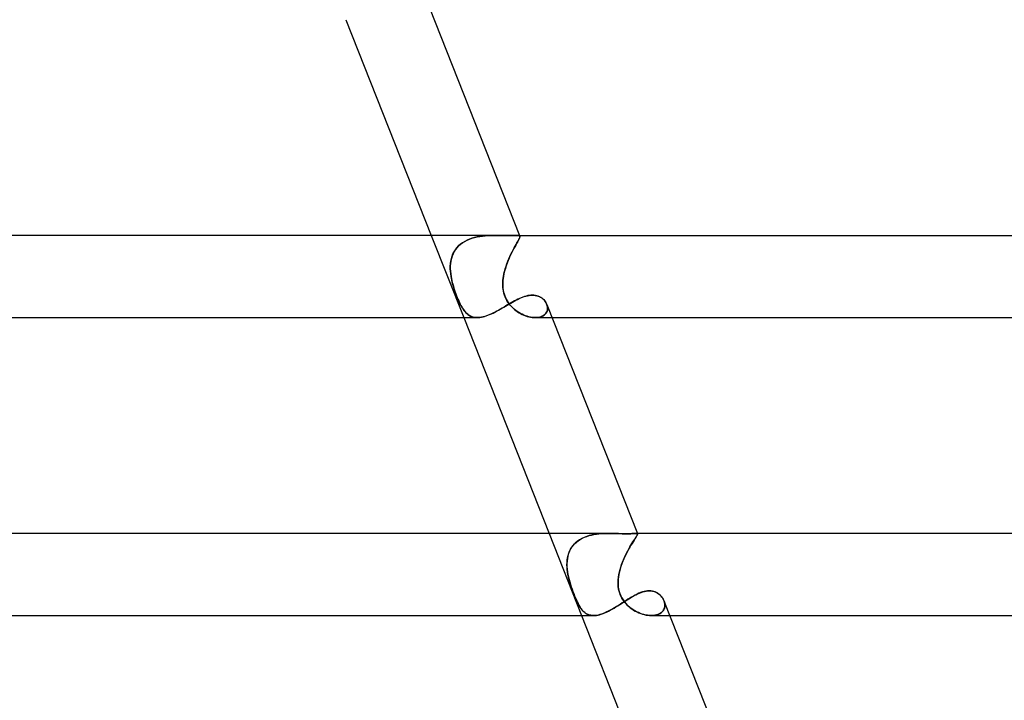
# Model space of a CAD drawing. Header units: millimetres. Extents: x -430 to 430, y -2 to 290.
# Tile 55 of 84: x 205 to 253, y 97 to 130. Entities that reach past the tile are written whole.
import ezdxf

# ---------------------------------------------------------------- set-up
doc = ezdxf.new("R2010")
doc.units = ezdxf.units.MM
doc.layers.add('HIDDEN', color=7, linetype='Continuous')
doc.layers.add('THICK', color=7, linetype='Continuous')

msp = doc.modelspace()

# ---------------------------------------------------------------- linework, layer by layer
at = {"layer": 'HIDDEN'}
for p, q in [((224.737, 120), (226.319, 116)), ((226.597, 119.819), (226.72, 119.862)), ((226.722, 119.862), (226.6, 119.82)), ((226.72, 119.862), (226.845, 119.897)), ((226.848, 119.898), (226.722, 119.862)), ((226.845, 119.897), (226.973, 119.927)), ((226.976, 119.927), (226.848, 119.898)), ((226.973, 119.927), (227.103, 119.95)), ((227.105, 119.95), (226.976, 119.927)), ((227.103, 119.95), (227.233, 119.968)), ((227.235, 119.968), (227.105, 119.95)), ((227.233, 119.968), (227.364, 119.981)), ((227.366, 119.981), (227.235, 119.968)), ((227.364, 119.981), (227.494, 119.99)), ((227.495, 119.991), (227.366, 119.981)), ((227.494, 119.99), (227.623, 119.996)), ((227.624, 119.996), (227.495, 119.991)), ((227.623, 119.996), (227.75, 119.999)), ((227.751, 119.999), (227.624, 119.996)), ((227.75, 119.999), (227.876, 120)), ((227.875, 120), (227.751, 119.999)), ((227.992, 119.999), (227.875, 120)), ((228.106, 119.998), (227.992, 119.999)), ((228.215, 119.996), (228.106, 119.998)), ((228.319, 119.995), (228.215, 119.996)), ((228.418, 119.994), (228.319, 119.995)), ((228.51, 119.993), (228.418, 119.994)), ((228.597, 119.994), (228.51, 119.993)), ((228.675, 119.995), (228.597, 119.994)), ((228.746, 119.996), (228.675, 119.995)), ((228.81, 119.998), (228.746, 119.996)), ((228.866, 119.999), (228.81, 119.998)), ((228.914, 120), (228.866, 119.999)), ((228.952, 119.999), (228.914, 120)), ((228.914, 120), (228.951, 119.999)), ((228.951, 119.999), (228.983, 119.997)), ((228.983, 119.997), (228.952, 119.999)), ((229.009, 119.993), (228.983, 119.997)), ((228.983, 119.997), (229.009, 119.993)), ((229.029, 119.986), (229.009, 119.993)), ((229.009, 119.993), (229.029, 119.986)), ((229.042, 119.886), (229.025, 119.847)), ((229.028, 119.854), (229.044, 119.89)), ((229.043, 119.977), (229.029, 119.986)), ((229.029, 119.986), (229.043, 119.977)), ((229.038, 120), (229.053, 119.963)), ((229.053, 119.918), (229.042, 119.886)), ((229.052, 119.964), (229.043, 119.977)), ((229.043, 119.977), (229.052, 119.964)), ((229.044, 119.89), (229.053, 119.921)), ((229.056, 119.945), (229.052, 119.964)), ((229.052, 119.964), (229.056, 119.944)), ((229.053, 119.921), (229.056, 119.945)), ((229.056, 119.944), (229.053, 119.918)), ((225.913, 119.307), (225.987, 119.402)), ((225.989, 119.405), (225.915, 119.31)), ((225.987, 119.402), (226.069, 119.49)), ((226.072, 119.493), (225.989, 119.405)), ((226.069, 119.49), (226.161, 119.572)), ((226.163, 119.574), (226.072, 119.493)), ((226.161, 119.572), (226.261, 119.645)), ((226.263, 119.647), (226.163, 119.574)), ((226.261, 119.645), (226.367, 119.711)), ((226.37, 119.713), (226.263, 119.647)), ((226.367, 119.711), (226.479, 119.768)), ((226.483, 119.77), (226.37, 119.713)), ((226.479, 119.768), (226.597, 119.819)), ((226.6, 119.82), (226.483, 119.77)), ((228.722, 119.296), (228.772, 119.39)), ((228.8, 119.441), (228.749, 119.346)), ((228.772, 119.39), (228.821, 119.478)), ((228.849, 119.529), (228.8, 119.441)), ((228.821, 119.478), (228.866, 119.56)), ((228.894, 119.609), (228.849, 119.529)), ((228.866, 119.56), (228.908, 119.634)), ((228.935, 119.681), (228.894, 119.609)), ((228.908, 119.634), (228.946, 119.7)), ((228.971, 119.745), (228.935, 119.681)), ((228.946, 119.7), (228.979, 119.759)), ((229.001, 119.8), (228.971, 119.745)), ((228.979, 119.759), (229.006, 119.81)), ((229.025, 119.847), (229.001, 119.8)), ((229.006, 119.81), (229.028, 119.854)), ((225.752, 118.99), (225.717, 118.875)), ((225.717, 118.872), (225.751, 118.987)), ((225.751, 118.987), (225.796, 119.099)), ((225.797, 119.101), (225.752, 118.99)), ((225.796, 119.099), (225.85, 119.206)), ((225.851, 119.208), (225.797, 119.101)), ((225.85, 119.206), (225.913, 119.307)), ((225.915, 119.31), (225.851, 119.208)), ((228.533, 118.902), (228.482, 118.78)), ((228.516, 118.863), (228.567, 118.978)), ((228.586, 119.021), (228.533, 118.902)), ((228.567, 118.978), (228.618, 119.089)), ((228.641, 119.134), (228.586, 119.021)), ((228.618, 119.089), (228.671, 119.195)), ((228.695, 119.243), (228.641, 119.134)), ((228.671, 119.195), (228.722, 119.296)), ((228.749, 119.346), (228.695, 119.243)), ((225.666, 118.509), (225.665, 118.384)), ((225.665, 118.383), (225.666, 118.508)), ((225.675, 118.633), (225.666, 118.509)), ((225.666, 118.508), (225.675, 118.632)), ((225.692, 118.755), (225.675, 118.633)), ((225.675, 118.632), (225.691, 118.754)), ((225.691, 118.754), (225.717, 118.872)), ((225.717, 118.875), (225.692, 118.755)), ((228.341, 118.379), (228.38, 118.503)), ((228.387, 118.526), (228.346, 118.396)), ((228.38, 118.503), (228.422, 118.626)), ((228.433, 118.654), (228.387, 118.526)), ((228.422, 118.626), (228.468, 118.746)), ((228.482, 118.78), (228.433, 118.654)), ((228.468, 118.746), (228.516, 118.863)), ((225.665, 118.384), (225.671, 118.257)), ((225.671, 118.256), (225.665, 118.383)), ((225.671, 118.257), (225.684, 118.129)), ((225.684, 118.128), (225.671, 118.256)), ((225.684, 118.129), (225.703, 118)), ((225.703, 118), (225.684, 118.128)), ((225.718, 117.913), (225.703, 118)), ((225.703, 118), (225.72, 117.906)), ((228.253, 118), (228.239, 117.906)), ((228.24, 117.913), (228.253, 118)), ((228.278, 118.133), (228.253, 118)), ((228.253, 118), (228.277, 118.127)), ((228.277, 118.127), (228.306, 118.253)), ((228.309, 118.265), (228.278, 118.133)), ((228.306, 118.253), (228.341, 118.379)), ((228.346, 118.396), (228.309, 118.265)), ((225.736, 117.825), (225.718, 117.913)), ((225.72, 117.906), (225.739, 117.811)), ((225.756, 117.738), (225.736, 117.825)), ((225.739, 117.811), (225.762, 117.716)), ((225.779, 117.649), (225.756, 117.738)), ((225.762, 117.716), (225.786, 117.621)), ((225.803, 117.56), (225.779, 117.649)), ((225.786, 117.621), (225.813, 117.526)), ((225.83, 117.469), (225.803, 117.56)), ((225.813, 117.526), (225.842, 117.431)), ((225.859, 117.378), (225.83, 117.469)), ((228.221, 117.649), (228.224, 117.738)), ((228.223, 117.716), (228.221, 117.621)), ((228.222, 117.56), (228.221, 117.649)), ((228.221, 117.621), (228.224, 117.526)), ((228.228, 117.469), (228.222, 117.56)), ((228.229, 117.811), (228.223, 117.716)), ((228.224, 117.738), (228.23, 117.825)), ((228.224, 117.526), (228.231, 117.431)), ((228.238, 117.378), (228.228, 117.469)), ((228.239, 117.906), (228.229, 117.811)), ((228.23, 117.825), (228.24, 117.913)), ((225.842, 117.431), (225.872, 117.337)), ((225.889, 117.286), (225.859, 117.378)), ((225.872, 117.337), (225.904, 117.244)), ((225.922, 117.193), (225.889, 117.286)), ((225.904, 117.244), (225.936, 117.154)), ((225.956, 117.101), (225.922, 117.193)), ((225.936, 117.154), (225.969, 117.066)), ((225.991, 117.012), (225.956, 117.101)), ((225.969, 117.066), (226.003, 116.98)), ((226.026, 116.925), (225.991, 117.012)), ((226.003, 116.98), (226.038, 116.896)), ((228.231, 117.431), (228.244, 117.337)), ((228.254, 117.286), (228.238, 117.378)), ((228.244, 117.337), (228.262, 117.244)), ((228.275, 117.193), (228.254, 117.286)), ((228.262, 117.244), (228.286, 117.154)), ((228.302, 117.101), (228.275, 117.193)), ((228.286, 117.154), (228.315, 117.066)), ((228.335, 117.012), (228.302, 117.101)), ((228.315, 117.066), (228.349, 116.98)), ((228.374, 116.925), (228.335, 117.012)), ((228.349, 116.98), (228.388, 116.896)), ((229.099, 116.961), (229.18, 116.994)), ((229.18, 116.994), (229.262, 117.024)), ((229.262, 117.024), (229.343, 117.049)), ((229.343, 117.049), (229.423, 117.069)), ((229.423, 117.069), (229.503, 117.083)), ((229.503, 117.083), (229.581, 117.092)), ((229.581, 117.092), (229.657, 117.095)), ((229.657, 117.095), (229.731, 117.092)), ((229.731, 117.092), (229.803, 117.083)), ((229.803, 117.083), (229.872, 117.068)), ((229.872, 117.068), (229.938, 117.048)), ((229.938, 117.048), (230.001, 117.022)), ((230.001, 117.022), (230.06, 116.991)), ((230.06, 116.991), (230.115, 116.956)), ((226.062, 116.842), (226.026, 116.925)), ((226.038, 116.896), (226.074, 116.815)), ((226.098, 116.761), (226.062, 116.842)), ((226.074, 116.815), (226.11, 116.736)), ((226.135, 116.684), (226.098, 116.761)), ((226.11, 116.736), (226.147, 116.661)), ((226.173, 116.61), (226.135, 116.684)), ((226.147, 116.661), (226.184, 116.589)), ((226.211, 116.54), (226.173, 116.61)), ((226.184, 116.589), (226.222, 116.521)), ((226.251, 116.473), (226.211, 116.54)), ((226.222, 116.521), (226.26, 116.457)), ((228.18, 116.456), (228.267, 116.506)), ((228.267, 116.506), (228.352, 116.557)), ((228.352, 116.557), (228.437, 116.607)), ((228.417, 116.842), (228.374, 116.925)), ((228.388, 116.896), (228.433, 116.815)), ((228.466, 116.761), (228.417, 116.842)), ((228.433, 116.815), (228.483, 116.736)), ((228.437, 116.607), (228.522, 116.657)), ((228.519, 116.684), (228.466, 116.761)), ((228.483, 116.736), (228.537, 116.661)), ((228.578, 116.61), (228.519, 116.684)), ((228.522, 116.657), (228.606, 116.705)), ((228.537, 116.661), (228.596, 116.589)), ((228.64, 116.54), (228.578, 116.61)), ((228.596, 116.589), (228.658, 116.521)), ((228.606, 116.705), (228.689, 116.753)), ((228.707, 116.473), (228.64, 116.54)), ((228.658, 116.521), (228.724, 116.457)), ((228.689, 116.753), (228.772, 116.799)), ((228.772, 116.799), (228.854, 116.843)), ((228.854, 116.843), (228.936, 116.885)), ((228.936, 116.885), (229.017, 116.924)), ((229.017, 116.924), (229.099, 116.961)), ((230.115, 116.956), (230.166, 116.917)), ((230.166, 116.917), (230.212, 116.875)), ((230.212, 116.875), (230.254, 116.829)), ((230.254, 116.829), (230.291, 116.781)), ((230.291, 116.781), (230.323, 116.731)), ((230.323, 116.731), (230.351, 116.679)), ((230.351, 116.679), (230.372, 116.626)), ((230.373, 116.624), (230.353, 116.675)), ((230.372, 116.626), (230.389, 116.572)), ((230.388, 116.573), (230.373, 116.624)), ((230.398, 116.522), (230.388, 116.573)), ((230.389, 116.572), (230.399, 116.517)), ((230.403, 116.471), (230.398, 116.522)), ((230.399, 116.517), (230.403, 116.463)), ((226.291, 116.411), (226.251, 116.473)), ((226.26, 116.457), (226.3, 116.397)), ((226.332, 116.352), (226.291, 116.411)), ((226.3, 116.397), (226.341, 116.341)), ((226.375, 116.298), (226.332, 116.352)), ((226.341, 116.341), (226.383, 116.288)), ((226.419, 116.248), (226.375, 116.298)), ((226.383, 116.288), (226.426, 116.24)), ((226.464, 116.202), (226.419, 116.248)), ((226.426, 116.24), (226.471, 116.196)), ((226.512, 116.161), (226.464, 116.202)), ((226.471, 116.196), (226.518, 116.156)), ((226.561, 116.124), (226.512, 116.161)), ((226.518, 116.156), (226.567, 116.12)), ((226.613, 116.092), (226.561, 116.124)), ((226.567, 116.12), (226.618, 116.089)), ((226.666, 116.065), (226.613, 116.092)), ((226.618, 116.089), (226.671, 116.063)), ((226.722, 116.042), (226.666, 116.065)), ((226.671, 116.063), (226.726, 116.041)), ((226.781, 116.024), (226.722, 116.042)), ((226.726, 116.041), (226.784, 116.023)), ((226.842, 116.011), (226.781, 116.024)), ((226.784, 116.023), (226.845, 116.011)), ((227.111, 116.009), (227.185, 116.021)), ((227.185, 116.021), (227.261, 116.037)), ((227.261, 116.037), (227.338, 116.058)), ((227.338, 116.058), (227.417, 116.084)), ((227.417, 116.084), (227.498, 116.113)), ((227.498, 116.113), (227.581, 116.147)), ((227.581, 116.147), (227.665, 116.184)), ((227.665, 116.184), (227.751, 116.224)), ((227.751, 116.224), (227.836, 116.266)), ((227.836, 116.266), (227.922, 116.311)), ((227.922, 116.311), (228.008, 116.358)), ((228.008, 116.358), (228.094, 116.406)), ((228.094, 116.406), (228.18, 116.456)), ((228.776, 116.411), (228.707, 116.473)), ((228.724, 116.457), (228.792, 116.397)), ((228.849, 116.352), (228.776, 116.411)), ((228.792, 116.397), (228.864, 116.341)), ((228.924, 116.298), (228.849, 116.352)), ((228.864, 116.341), (228.938, 116.288)), ((229.001, 116.248), (228.924, 116.298)), ((228.938, 116.288), (229.014, 116.24)), ((229.079, 116.202), (229.001, 116.248)), ((229.014, 116.24), (229.091, 116.196)), ((229.159, 116.161), (229.079, 116.202)), ((229.091, 116.196), (229.17, 116.156)), ((229.24, 116.124), (229.159, 116.161)), ((229.17, 116.156), (229.249, 116.12)), ((229.321, 116.092), (229.24, 116.124)), ((229.249, 116.12), (229.329, 116.089)), ((229.403, 116.065), (229.321, 116.092)), ((229.329, 116.089), (229.41, 116.063)), ((229.484, 116.042), (229.403, 116.065)), ((229.41, 116.063), (229.49, 116.041)), ((229.565, 116.024), (229.484, 116.042)), ((229.49, 116.041), (229.569, 116.023)), ((229.644, 116.011), (229.565, 116.024)), ((229.569, 116.023), (229.647, 116.011)), ((229.941, 116.009), (230.008, 116.022)), ((230.02, 116.024), (229.95, 116.011)), ((230.008, 116.022), (230.07, 116.039)), ((230.085, 116.044), (230.02, 116.024)), ((230.07, 116.039), (230.128, 116.061)), ((230.146, 116.069), (230.085, 116.044)), ((230.128, 116.061), (230.181, 116.087)), ((230.2, 116.098), (230.146, 116.069)), ((230.181, 116.087), (230.229, 116.118)), ((230.248, 116.132), (230.2, 116.098)), ((230.229, 116.118), (230.271, 116.152)), ((230.29, 116.171), (230.248, 116.132)), ((230.271, 116.152), (230.308, 116.19)), ((230.326, 116.213), (230.29, 116.171)), ((230.308, 116.19), (230.339, 116.232)), ((230.355, 116.259), (230.326, 116.213)), ((230.339, 116.232), (230.363, 116.276)), ((230.377, 116.307), (230.355, 116.259)), ((230.363, 116.276), (230.382, 116.322)), ((230.392, 116.358), (230.377, 116.307)), ((230.382, 116.322), (230.395, 116.37)), ((230.401, 116.41), (230.392, 116.358)), ((230.395, 116.37), (230.401, 116.42)), ((230.401, 116.42), (230.403, 116.471)), ((230.403, 116.463), (230.401, 116.41)), ((226.907, 116.003), (226.842, 116.011)), ((226.845, 116.011), (226.908, 116.003)), ((226.973, 116), (226.907, 116.003)), ((226.908, 116.003), (226.973, 116)), ((226.973, 116), (227.041, 116.002)), ((227.041, 116.002), (227.111, 116.009)), ((229.722, 116.003), (229.644, 116.011)), ((229.647, 116.011), (229.723, 116.003)), ((229.798, 116), (229.722, 116.003)), ((229.723, 116.003), (229.798, 116)), ((229.876, 116.002), (229.798, 116)), ((229.798, 116), (229.871, 116.002)), ((229.804, 116), (230.62, 116)), ((229.871, 116.002), (229.941, 116.009)), ((229.95, 116.011), (229.876, 116.002)), ((230.472, 105.5), (232.055, 101.5)), ((232.778, 105.463), (232.899, 105.478)), ((232.974, 105.485), (232.837, 105.471)), ((232.899, 105.478), (233.021, 105.488)), ((233.111, 105.494), (232.974, 105.485)), ((233.021, 105.488), (233.143, 105.495)), ((233.248, 105.499), (233.111, 105.494)), ((233.143, 105.495), (233.263, 105.499)), ((233.383, 105.5), (233.248, 105.499)), ((233.263, 105.499), (233.383, 105.5)), ((233.543, 105.498), (233.383, 105.5)), ((233.699, 105.494), (233.543, 105.498)), ((233.849, 105.489), (233.699, 105.494)), ((233.992, 105.485), (233.849, 105.489)), ((234.127, 105.481), (233.992, 105.485)), ((234.252, 105.48), (234.127, 105.481)), ((234.348, 105.481), (234.252, 105.48)), ((234.435, 105.483), (234.348, 105.481)), ((234.512, 105.487), (234.435, 105.483)), ((234.578, 105.492), (234.512, 105.487)), ((234.635, 105.496), (234.578, 105.492)), ((234.682, 105.499), (234.635, 105.496)), ((234.72, 105.5), (234.682, 105.499)), ((234.736, 105.5), (234.72, 105.5)), ((234.72, 105.5), (234.736, 105.5)), ((234.75, 105.498), (234.736, 105.5)), ((234.736, 105.5), (234.75, 105.498)), ((234.761, 105.496), (234.75, 105.498)), ((234.75, 105.498), (234.761, 105.496)), ((234.77, 105.493), (234.761, 105.496)), ((234.761, 105.496), (234.77, 105.492)), ((234.777, 105.488), (234.77, 105.493)), ((234.77, 105.492), (234.777, 105.488)), ((234.774, 105.5), (234.782, 105.48)), ((234.781, 105.482), (234.777, 105.488)), ((234.777, 105.488), (234.781, 105.481)), ((234.784, 105.468), (234.781, 105.481)), ((234.781, 105.481), (234.784, 105.466)), ((231.645, 104.915), (231.719, 104.998)), ((231.75, 105.028), (231.665, 104.939)), ((231.719, 104.998), (231.802, 105.074)), ((231.846, 105.11), (231.75, 105.028)), ((231.802, 105.074), (231.892, 105.144)), ((231.95, 105.183), (231.846, 105.11)), ((231.892, 105.144), (231.987, 105.206)), ((232.062, 105.248), (231.95, 105.183)), ((231.987, 105.206), (232.089, 105.262)), ((232.181, 105.305), (232.062, 105.248)), ((232.089, 105.262), (232.196, 105.311)), ((232.305, 105.353), (232.181, 105.305)), ((232.196, 105.311), (232.307, 105.354)), ((232.433, 105.393), (232.305, 105.353)), ((232.307, 105.354), (232.422, 105.39)), ((232.422, 105.39), (232.539, 105.42)), ((232.565, 105.426), (232.433, 105.393)), ((232.539, 105.42), (232.658, 105.444)), ((232.7, 105.451), (232.565, 105.426)), ((232.658, 105.444), (232.778, 105.463)), ((232.837, 105.471), (232.7, 105.451)), ((234.513, 105.015), (234.459, 104.925)), ((234.461, 104.928), (234.511, 105.011)), ((234.511, 105.011), (234.558, 105.087)), ((234.564, 105.097), (234.513, 105.015)), ((234.558, 105.087), (234.602, 105.156)), ((234.611, 105.17), (234.564, 105.097)), ((234.602, 105.156), (234.642, 105.218)), ((234.654, 105.237), (234.611, 105.17)), ((234.642, 105.218), (234.678, 105.273)), ((234.691, 105.294), (234.654, 105.237)), ((234.678, 105.273), (234.709, 105.321)), ((234.723, 105.343), (234.691, 105.294)), ((234.709, 105.321), (234.735, 105.363)), ((234.748, 105.385), (234.723, 105.343)), ((234.735, 105.363), (234.756, 105.398)), ((234.767, 105.418), (234.748, 105.385)), ((234.756, 105.398), (234.771, 105.427)), ((234.779, 105.446), (234.767, 105.418)), ((234.771, 105.427), (234.78, 105.45)), ((234.784, 105.466), (234.779, 105.446)), ((234.78, 105.45), (234.784, 105.468)), ((231.424, 104.514), (231.39, 104.395)), ((231.398, 104.426), (231.43, 104.532)), ((231.468, 104.628), (231.424, 104.514)), ((231.43, 104.532), (231.471, 104.635)), ((231.523, 104.737), (231.468, 104.628)), ((231.471, 104.635), (231.521, 104.734)), ((231.521, 104.734), (231.578, 104.827)), ((231.588, 104.841), (231.523, 104.737)), ((231.578, 104.827), (231.645, 104.915)), ((231.665, 104.939), (231.588, 104.841)), ((234.196, 104.436), (234.249, 104.543)), ((234.286, 104.616), (234.229, 104.503)), ((234.249, 104.543), (234.303, 104.647)), ((234.344, 104.725), (234.286, 104.616)), ((234.303, 104.647), (234.356, 104.746)), ((234.402, 104.828), (234.344, 104.725)), ((234.356, 104.746), (234.409, 104.84)), ((234.459, 104.925), (234.402, 104.828)), ((234.409, 104.84), (234.461, 104.928)), ((231.351, 104.148), (231.345, 104.021)), ((231.345, 103.975), (231.348, 104.09)), ((231.348, 104.09), (231.357, 104.204)), ((231.366, 104.273), (231.351, 104.148)), ((231.357, 104.204), (231.373, 104.316)), ((231.39, 104.395), (231.366, 104.273)), ((231.373, 104.316), (231.398, 104.426)), ((234.006, 103.98), (234.05, 104.097)), ((234.067, 104.14), (234.019, 104.015)), ((234.05, 104.097), (234.096, 104.213)), ((234.118, 104.264), (234.067, 104.14)), ((234.096, 104.213), (234.145, 104.326)), ((234.172, 104.385), (234.118, 104.264)), ((234.145, 104.326), (234.196, 104.436)), ((234.229, 104.503), (234.172, 104.385)), ((231.345, 104.021), (231.347, 103.892)), ((231.349, 103.857), (231.345, 103.975)), ((231.347, 103.892), (231.357, 103.762)), ((231.359, 103.739), (231.349, 103.857)), ((231.357, 103.762), (231.373, 103.632)), ((231.375, 103.62), (231.359, 103.739)), ((231.373, 103.632), (231.395, 103.5)), ((231.395, 103.5), (231.375, 103.62)), ((233.902, 103.63), (233.875, 103.5)), ((233.875, 103.5), (233.9, 103.621)), ((233.9, 103.621), (233.931, 103.742)), ((233.936, 103.759), (233.902, 103.63)), ((233.931, 103.742), (233.967, 103.862)), ((233.975, 103.888), (233.936, 103.759)), ((233.967, 103.862), (234.006, 103.98)), ((234.019, 104.015), (233.975, 103.888)), ((231.424, 103.362), (231.395, 103.5)), ((231.395, 103.5), (231.42, 103.38)), ((231.42, 103.38), (231.449, 103.26)), ((231.458, 103.223), (231.424, 103.362)), ((231.449, 103.26), (231.481, 103.14)), ((231.498, 103.084), (231.458, 103.223)), ((231.481, 103.14), (231.517, 103.021)), ((231.543, 102.938), (231.498, 103.084)), ((233.842, 103.26), (233.835, 103.14)), ((233.835, 103.084), (233.839, 103.224)), ((233.835, 103.14), (233.836, 103.021)), ((233.841, 102.939), (233.835, 103.084)), ((233.839, 103.224), (233.853, 103.362)), ((233.855, 103.38), (233.842, 103.26)), ((233.853, 103.362), (233.875, 103.5)), ((233.875, 103.5), (233.855, 103.38)), ((231.517, 103.021), (231.554, 102.904)), ((231.594, 102.787), (231.543, 102.938)), ((231.554, 102.904), (231.593, 102.789)), ((231.593, 102.789), (231.634, 102.677)), ((231.651, 102.632), (231.594, 102.787)), ((231.634, 102.677), (231.676, 102.567)), ((231.71, 102.48), (231.651, 102.632)), ((233.836, 103.021), (233.845, 102.904)), ((233.862, 102.788), (233.841, 102.939)), ((233.845, 102.904), (233.862, 102.789)), ((233.862, 102.789), (233.888, 102.677)), ((233.9, 102.633), (233.862, 102.788)), ((233.888, 102.677), (233.922, 102.567)), ((233.956, 102.481), (233.9, 102.633)), ((234.871, 102.593), (234.953, 102.626)), ((234.953, 102.626), (235.035, 102.653)), ((235.035, 102.653), (235.115, 102.675)), ((235.115, 102.675), (235.195, 102.691)), ((235.195, 102.691), (235.273, 102.701)), ((235.273, 102.701), (235.35, 102.704)), ((235.35, 102.704), (235.435, 102.7)), ((235.435, 102.7), (235.516, 102.687)), ((235.516, 102.687), (235.593, 102.667)), ((235.593, 102.667), (235.666, 102.639)), ((235.666, 102.639), (235.735, 102.604)), ((235.735, 102.604), (235.799, 102.564)), ((231.676, 102.567), (231.718, 102.46)), ((231.766, 102.346), (231.71, 102.48)), ((231.718, 102.46), (231.761, 102.357)), ((231.761, 102.357), (231.804, 102.26)), ((231.817, 102.231), (231.766, 102.346)), ((231.804, 102.26), (231.845, 102.171)), ((231.864, 102.133), (231.817, 102.231)), ((231.845, 102.171), (231.886, 102.089)), ((231.906, 102.051), (231.864, 102.133)), ((233.922, 102.567), (233.965, 102.46)), ((234.022, 102.347), (233.956, 102.481)), ((233.965, 102.46), (234.017, 102.357)), ((234.003, 102.093), (234.093, 102.15)), ((234.017, 102.357), (234.076, 102.26)), ((234.095, 102.232), (234.022, 102.347)), ((234.076, 102.26), (234.14, 102.171)), ((234.093, 102.15), (234.182, 102.207)), ((234.17, 102.134), (234.095, 102.232)), ((234.14, 102.171), (234.208, 102.089)), ((234.242, 102.052), (234.17, 102.134)), ((234.182, 102.207), (234.271, 102.263)), ((234.271, 102.263), (234.359, 102.318)), ((234.359, 102.318), (234.446, 102.371)), ((234.446, 102.371), (234.533, 102.422)), ((234.533, 102.422), (234.618, 102.47)), ((234.618, 102.47), (234.703, 102.515)), ((234.703, 102.515), (234.787, 102.556)), ((234.787, 102.556), (234.871, 102.593)), ((235.799, 102.564), (235.858, 102.518)), ((235.858, 102.518), (235.912, 102.467)), ((235.912, 102.467), (235.96, 102.413)), ((235.96, 102.413), (236.002, 102.355)), ((236.002, 102.355), (236.037, 102.295)), ((236.037, 102.295), (236.067, 102.233)), ((236.067, 102.233), (236.089, 102.17)), ((236.088, 102.173), (236.067, 102.231)), ((236.102, 102.115), (236.088, 102.173)), ((236.089, 102.17), (236.104, 102.108)), ((231.886, 102.089), (231.927, 102.014)), ((231.947, 101.979), (231.906, 102.051)), ((231.927, 102.014), (231.967, 101.945)), ((231.988, 101.911), (231.947, 101.979)), ((231.967, 101.945), (232.007, 101.882)), ((232.03, 101.848), (231.988, 101.911)), ((232.007, 101.882), (232.048, 101.823)), ((232.074, 101.79), (232.03, 101.848)), ((232.048, 101.823), (232.091, 101.769)), ((232.119, 101.737), (232.074, 101.79)), ((232.091, 101.769), (232.135, 101.719)), ((232.167, 101.688), (232.119, 101.737)), ((232.135, 101.719), (232.181, 101.675)), ((232.216, 101.646), (232.167, 101.688)), ((232.181, 101.675), (232.229, 101.635)), ((232.267, 101.608), (232.216, 101.646)), ((233.19, 101.635), (233.278, 101.674)), ((233.278, 101.674), (233.367, 101.718)), ((233.367, 101.718), (233.457, 101.765)), ((233.457, 101.765), (233.547, 101.815)), ((233.547, 101.815), (233.639, 101.867)), ((233.639, 101.867), (233.731, 101.922)), ((233.731, 101.922), (233.822, 101.978)), ((233.822, 101.978), (233.913, 102.035)), ((233.913, 102.035), (234.003, 102.093)), ((234.208, 102.089), (234.28, 102.014)), ((234.315, 101.98), (234.242, 102.052)), ((234.28, 102.014), (234.353, 101.945)), ((234.392, 101.912), (234.315, 101.98)), ((234.353, 101.945), (234.43, 101.882)), ((234.473, 101.849), (234.392, 101.912)), ((234.43, 101.882), (234.509, 101.823)), ((234.557, 101.791), (234.473, 101.849)), ((234.509, 101.823), (234.59, 101.769)), ((234.643, 101.737), (234.557, 101.791)), ((234.59, 101.769), (234.674, 101.719)), ((234.731, 101.689), (234.643, 101.737)), ((234.674, 101.719), (234.76, 101.675)), ((234.821, 101.646), (234.731, 101.689)), ((234.76, 101.675), (234.847, 101.635)), ((234.911, 101.609), (234.821, 101.646)), ((235.883, 101.604), (235.936, 101.641)), ((235.955, 101.657), (235.902, 101.616)), ((235.936, 101.641), (235.982, 101.682)), ((236.001, 101.702), (235.955, 101.657)), ((235.982, 101.682), (236.022, 101.728)), ((236.039, 101.752), (236.001, 101.702)), ((236.022, 101.728), (236.054, 101.776)), ((236.069, 101.806), (236.039, 101.752)), ((236.054, 101.776), (236.079, 101.828)), ((236.092, 101.863), (236.069, 101.806)), ((236.079, 101.828), (236.097, 101.883)), ((236.106, 101.922), (236.092, 101.863)), ((236.097, 101.883), (236.109, 101.939)), ((236.111, 102.056), (236.102, 102.115)), ((236.104, 102.108), (236.112, 102.045)), ((236.113, 101.983), (236.106, 101.922)), ((236.109, 101.939), (236.113, 101.997)), ((236.113, 101.997), (236.111, 102.056)), ((236.112, 102.045), (236.113, 101.983)), ((232.229, 101.635), (232.28, 101.6)), ((232.322, 101.576), (232.267, 101.608)), ((232.28, 101.6), (232.332, 101.57)), ((232.378, 101.549), (232.322, 101.576)), ((232.332, 101.57), (232.387, 101.545)), ((232.438, 101.528), (232.378, 101.549)), ((232.387, 101.545), (232.445, 101.526)), ((232.501, 101.513), (232.438, 101.528)), ((232.445, 101.526), (232.506, 101.512)), ((232.568, 101.503), (232.501, 101.513)), ((232.506, 101.512), (232.569, 101.503)), ((232.638, 101.5), (232.568, 101.503)), ((232.569, 101.503), (232.636, 101.5)), ((232.636, 101.5), (232.707, 101.503)), ((232.707, 101.503), (232.781, 101.511)), ((232.781, 101.511), (232.857, 101.525)), ((232.857, 101.525), (232.937, 101.544)), ((232.937, 101.544), (233.018, 101.569)), ((233.018, 101.569), (233.103, 101.599)), ((233.103, 101.599), (233.19, 101.635)), ((234.847, 101.635), (234.935, 101.6)), ((235.003, 101.576), (234.911, 101.609)), ((234.935, 101.6), (235.022, 101.57)), ((235.094, 101.55), (235.003, 101.576)), ((235.022, 101.57), (235.11, 101.545)), ((235.185, 101.528), (235.094, 101.55)), ((235.11, 101.545), (235.197, 101.526)), ((235.275, 101.513), (235.185, 101.528)), ((235.197, 101.526), (235.283, 101.512)), ((235.363, 101.503), (235.275, 101.513)), ((235.283, 101.512), (235.367, 101.503)), ((235.45, 101.5), (235.363, 101.503)), ((235.367, 101.503), (235.45, 101.5)), ((235.45, 101.5), (235.533, 101.503)), ((235.539, 101.503), (235.452, 101.5)), ((235.456, 101.5), (236.356, 101.5)), ((235.533, 101.503), (235.613, 101.511)), ((235.622, 101.513), (235.539, 101.503)), ((235.613, 101.511), (235.688, 101.526)), ((235.7, 101.529), (235.622, 101.513)), ((235.688, 101.526), (235.758, 101.546)), ((235.774, 101.552), (235.7, 101.529)), ((235.758, 101.546), (235.823, 101.573)), ((235.841, 101.581), (235.774, 101.552)), ((235.823, 101.573), (235.883, 101.604)), ((235.902, 101.616), (235.841, 101.581))]:
    msp.add_line(p, q, dxfattribs=at)
at = {"layer": 'THICK'}
for p, q in [((224.658, 131.073), (229.038, 120)), ((220.583, 130.5), (224.737, 120)), ((227.876, 120), (0.733, 120)), ((227.876, 120), (227.992, 119.999)), ((227.992, 119.999), (228.105, 119.998)), ((228.105, 119.998), (228.214, 119.996)), ((228.214, 119.996), (228.319, 119.995)), ((228.319, 119.995), (228.417, 119.994)), ((228.417, 119.994), (228.51, 119.993)), ((228.51, 119.993), (228.596, 119.994)), ((228.596, 119.994), (228.675, 119.995)), ((228.675, 119.995), (228.746, 119.996)), ((228.746, 119.996), (228.81, 119.998)), ((228.81, 119.998), (228.865, 119.999)), ((228.865, 119.999), (228.914, 120)), ((228.913, 120), (250.035, 120)), ((250.035, 120), (268.775, 120)), ((229.202, 117.002), (229.122, 116.971)), ((229.281, 117.03), (229.202, 117.002)), ((229.358, 117.053), (229.281, 117.03)), ((229.435, 117.071), (229.358, 117.053)), ((229.511, 117.085), (229.435, 117.071)), ((229.585, 117.093), (229.511, 117.085)), ((229.657, 117.095), (229.585, 117.093)), ((229.734, 117.092), (229.657, 117.095)), ((229.809, 117.082), (229.734, 117.092)), ((229.881, 117.066), (229.809, 117.082)), ((229.948, 117.044), (229.881, 117.066)), ((230.012, 117.017), (229.948, 117.044)), ((230.071, 116.985), (230.012, 117.017)), ((230.125, 116.949), (230.071, 116.985)), ((228.285, 116.517), (228.198, 116.466)), ((228.372, 116.568), (228.285, 116.517)), ((228.458, 116.619), (228.372, 116.568)), ((228.543, 116.669), (228.458, 116.619)), ((228.628, 116.718), (228.543, 116.669)), ((228.712, 116.766), (228.628, 116.718)), ((228.796, 116.812), (228.712, 116.766)), ((228.879, 116.856), (228.796, 116.812)), ((228.96, 116.897), (228.879, 116.856)), ((229.042, 116.936), (228.96, 116.897)), ((229.122, 116.971), (229.042, 116.936)), ((230.175, 116.909), (230.125, 116.949)), ((230.22, 116.867), (230.175, 116.909)), ((230.26, 116.822), (230.22, 116.867)), ((230.296, 116.775), (230.26, 116.822)), ((230.327, 116.726), (230.296, 116.775)), ((230.353, 116.675), (230.327, 116.726)), ((230.365, 116.647), (234.774, 105.5)), ((227.188, 116.021), (227.114, 116.009)), ((227.265, 116.038), (227.188, 116.021)), ((227.344, 116.06), (227.265, 116.038)), ((227.425, 116.086), (227.344, 116.06)), ((227.508, 116.117), (227.425, 116.086)), ((227.591, 116.151), (227.508, 116.117)), ((227.676, 116.189), (227.591, 116.151)), ((227.763, 116.23), (227.676, 116.189)), ((227.85, 116.274), (227.763, 116.23)), ((227.937, 116.32), (227.85, 116.274)), ((228.024, 116.367), (227.937, 116.32)), ((228.111, 116.416), (228.024, 116.367)), ((228.198, 116.466), (228.111, 116.416)), ((2, 116), (226.979, 116)), ((226.319, 116), (230.472, 105.5)), ((227.042, 116.002), (226.973, 116)), ((227.114, 116.009), (227.042, 116.002)), ((230.62, 116), (322.994, 116)), ((233.383, 105.5), (0.945, 105.5)), ((233.383, 105.5), (233.521, 105.499)), ((233.521, 105.499), (233.656, 105.496)), ((233.656, 105.496), (233.787, 105.492)), ((233.787, 105.492), (233.913, 105.487)), ((233.913, 105.487), (234.033, 105.483)), ((234.033, 105.483), (234.146, 105.481)), ((234.146, 105.481), (234.252, 105.48)), ((234.252, 105.48), (234.364, 105.481)), ((234.364, 105.481), (234.462, 105.485)), ((234.462, 105.485), (234.547, 105.489)), ((234.547, 105.489), (234.618, 105.494)), ((234.618, 105.494), (234.675, 105.498)), ((234.675, 105.498), (234.72, 105.5)), ((330.999, 105.5), (234.72, 105.5)), ((234.934, 102.619), (234.848, 102.584)), ((235.02, 102.649), (234.934, 102.619)), ((235.104, 102.672), (235.02, 102.649)), ((235.187, 102.69), (235.104, 102.672)), ((235.269, 102.701), (235.187, 102.69)), ((235.35, 102.704), (235.269, 102.701)), ((235.427, 102.701), (235.35, 102.704)), ((235.503, 102.69), (235.427, 102.701)), ((235.575, 102.673), (235.503, 102.69)), ((235.643, 102.649), (235.575, 102.673)), ((235.708, 102.619), (235.643, 102.649)), ((235.769, 102.584), (235.708, 102.619)), ((234.131, 102.175), (234.039, 102.115)), ((234.223, 102.233), (234.131, 102.175)), ((234.315, 102.291), (234.223, 102.233)), ((234.406, 102.347), (234.315, 102.291)), ((234.495, 102.4), (234.406, 102.347)), ((234.584, 102.451), (234.495, 102.4)), ((234.673, 102.499), (234.584, 102.451)), ((234.761, 102.544), (234.673, 102.499)), ((234.848, 102.584), (234.761, 102.544)), ((235.826, 102.544), (235.769, 102.584)), ((235.879, 102.5), (235.826, 102.544)), ((235.927, 102.451), (235.879, 102.5)), ((235.97, 102.4), (235.927, 102.451)), ((236.008, 102.346), (235.97, 102.4)), ((236.04, 102.289), (236.008, 102.346)), ((236.067, 102.231), (236.04, 102.289)), ((236.07, 102.225), (240.51, 91)), ((233.203, 101.64), (233.115, 101.604)), ((233.293, 101.681), (233.203, 101.64)), ((233.384, 101.727), (233.293, 101.681)), ((233.478, 101.776), (233.384, 101.727)), ((233.571, 101.828), (233.478, 101.776)), ((233.665, 101.883), (233.571, 101.828)), ((233.758, 101.939), (233.665, 101.883)), ((233.852, 101.997), (233.758, 101.939)), ((233.945, 102.056), (233.852, 101.997)), ((234.039, 102.115), (233.945, 102.056)), ((2, 101.5), (232.641, 101.5)), ((232.055, 101.5), (236.208, 91)), ((232.709, 101.503), (232.638, 101.5)), ((232.784, 101.511), (232.709, 101.503)), ((232.863, 101.526), (232.784, 101.511)), ((232.944, 101.546), (232.863, 101.526)), ((233.028, 101.573), (232.944, 101.546)), ((233.115, 101.604), (233.028, 101.573)), ((236.356, 101.5), (330.994, 101.5))]:
    msp.add_line(p, q, dxfattribs=at)

doc.saveas('drawing.dxf')
